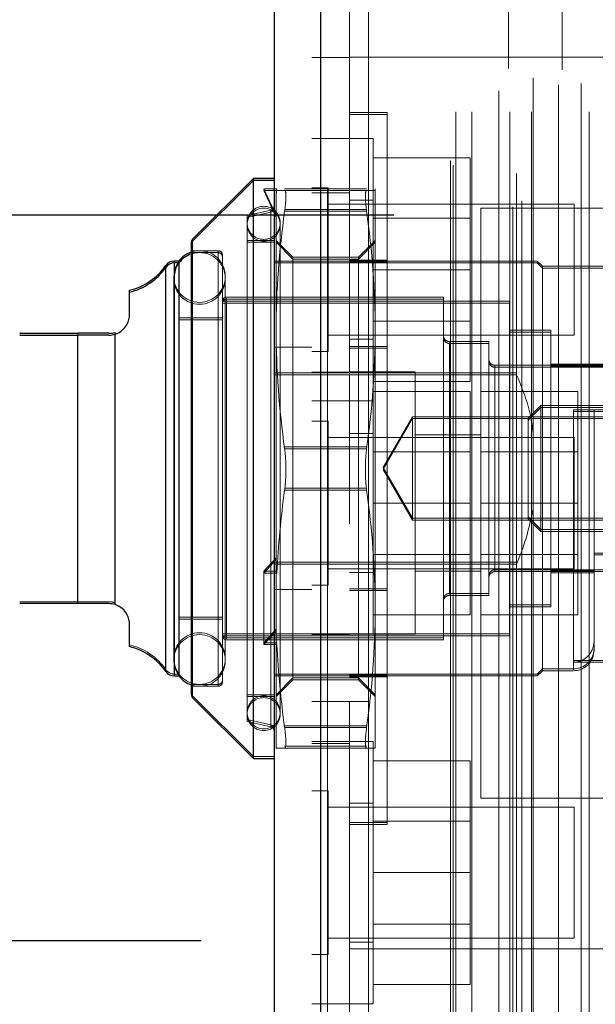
# Model space of a CAD drawing. Header units: inches. Extents: x 0.2 to 10.8, y 0.2 to 8.2.
# Tile 125 of 164: x 5.4595 to 5.5144, y 3.1287 to 3.2226. Entities that reach past the tile are written whole.
import ezdxf

# ---------------------------------------------------------------- set-up
doc = ezdxf.new("R2010")
doc.units = ezdxf.units.IN
doc.header["$MEASUREMENT"] = 0
doc.linetypes.add('HIDDEN', pattern=[0.07500000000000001, 0.05, -0.025])
doc.layers.add('DIMENSIONS', color=140, linetype='Continuous')
doc.styles.add('SLDTEXTSTYLE0', font='TXT', dxfattribs={"width": 0.7})
doc.dimstyles.new('SLDDIMSTYLE0', dxfattribs={"dimtxt": 0.0849609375, "dimasz": 0.13, "dimexe": 0, "dimexo": 0.0625, "dimgap": 0.021240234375, "dimtad": 0, "dimtih": 1, "dimtoh": 1, "dimlfac": 20, "dimrnd": 1e-09, "dimzin": 12, "dimdsep": 46, "dimtxsty": 'SLDTEXTSTYLE0', "dimsah": 1, "dimcen": 0.09, "dimadec": 0, "dimazin": 3, "dimtfac": 1, "dimtofl": 0, "dimtmove": 0, "dimatfit": 3, "dimfxl": 0, "dimfrac": 2, "dimtolj": 1, "dimtzin": 12, "dimarcsym": 0})

# ---------------------------------------------------------------- blocks, each defined once
blk = doc.blocks.new('_D_18')
at = {"layer": 'DIMENSIONS'}
for p, q in [((5.495136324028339, 5.028145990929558), (5.109062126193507, 5.02814599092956)), ((5.234062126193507, 5.02814599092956), (5.234062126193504, 4.099762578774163)), ((5.072488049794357, 3.945711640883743), (5.043957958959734, 3.945711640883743)), ((5.043957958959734, 3.945711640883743), (5.043957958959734, 3.810680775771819)), ((5.395636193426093, 3.945711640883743), (5.424166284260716, 3.945711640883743)), ((5.424166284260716, 3.945711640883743), (5.424166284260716, 3.810680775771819)), ((5.043957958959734, 3.810680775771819), (5.072488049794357, 3.810680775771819)), ((5.424166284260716, 3.810680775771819), (5.395636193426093, 3.810680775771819)), ((5.234062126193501, 3.20394599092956), (5.234062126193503, 3.791660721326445)), ((5.495136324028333, 3.203945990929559), (5.1090621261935, 3.203945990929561))]:
    blk.add_line(p, q, dxfattribs=at)
for points in [[(5.234062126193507, 5.02814599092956), (5.214062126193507, 4.89814599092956), (5.254062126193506, 4.89814599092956)], [(5.234062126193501, 3.20394599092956), (5.254062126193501, 3.33394599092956), (5.214062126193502, 3.33394599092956)]]:
    blk.add_solid(points, dxfattribs=at)
at = {"layer": 'DIMENSIONS', "char_height": 0.08333333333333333, "attachment_point": 1, "style": 'SLDTEXTSTYLE0'}
for s, insert in [('36.48', (5.072488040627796, 4.072154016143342)), ('926.7', (5.072488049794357, 3.918103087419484))]:
    blk.add_mtext(s, dxfattribs=dict(at, insert=insert))
blk = doc.blocks.new('_D_19')
at = {"layer": 'DIMENSIONS'}
for p, q in [((5.47678632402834, 5.097295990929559), (4.776774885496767, 5.097295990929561)), ((4.901774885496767, 5.097295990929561), (4.901774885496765, 4.580255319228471)), ((4.740200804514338, 4.450124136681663), (4.711670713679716, 4.450124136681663)), ((4.711670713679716, 4.450124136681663), (4.711670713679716, 4.315093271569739)), ((5.063348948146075, 4.450124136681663), (5.091879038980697, 4.450124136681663)), ((5.091879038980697, 4.450124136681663), (5.091879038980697, 4.315093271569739)), ((4.711670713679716, 4.315093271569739), (4.740200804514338, 4.315093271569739)), ((5.091879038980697, 4.315093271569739), (5.063348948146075, 4.315093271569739)), ((4.90177488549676, 3.13474599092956), (4.901774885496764, 4.161042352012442)), ((5.476786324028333, 3.134745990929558), (4.77677488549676, 3.134745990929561))]:
    blk.add_line(p, q, dxfattribs=at)
for points in [[(4.901774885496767, 5.097295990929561), (4.881774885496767, 4.967295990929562), (4.921774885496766, 4.967295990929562)], [(4.90177488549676, 3.13474599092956), (4.92177488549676, 3.26474599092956), (4.881774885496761, 3.26474599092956)]]:
    blk.add_solid(points, dxfattribs=at)
at = {"layer": 'DIMENSIONS', "char_height": 0.08333333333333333, "attachment_point": 1, "style": 'SLDTEXTSTYLE0'}
for s, insert in [('39.25', (4.740200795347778, 4.576566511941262)), ('997.0', (4.740200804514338, 4.422515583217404)), ('OPENING', (4.639737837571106, 4.268464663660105))]:
    blk.add_mtext(s, dxfattribs=dict(at, insert=insert))

msp = doc.modelspace()

# ---------------------------------------------------------------- linework, layer by layer
at = {"color": 7, "linetype": 'HIDDEN', "lineweight": 18}
for p, q in [((5.506481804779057, 3.104737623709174), (5.506481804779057, 5.127344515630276)), ((5.507340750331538, 3.1052920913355), (5.507340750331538, 5.126787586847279)), ((5.51384783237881, 5.126540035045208), (5.51384783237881, 3.105546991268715)), ((5.488191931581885, 5.125672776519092), (5.488191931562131, 3.106409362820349)), ((5.488817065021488, 3.106409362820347), (5.488817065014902, 5.12567277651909)), ((5.488817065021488, 5.125672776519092), (5.488817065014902, 3.106409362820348)), ((5.505773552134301, 5.124924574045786), (5.505773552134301, 3.107154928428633)), ((5.487329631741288, 5.123905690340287), (5.487329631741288, 3.108176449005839)), ((5.506832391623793, 3.107919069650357), (5.506832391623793, 5.124163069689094)), ((5.500562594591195, 3.109138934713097), (5.500562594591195, 5.122943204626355)), ((5.500822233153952, 3.108700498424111), (5.500822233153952, 5.12338164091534)), ((5.501062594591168, 3.113769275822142), (5.501062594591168, 5.118312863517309)), ((5.501062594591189, 3.113769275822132), (5.501062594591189, 5.118312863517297)), ((5.50258214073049, 3.113769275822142), (5.50258214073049, 5.118312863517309)), ((5.506203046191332, 3.113769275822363), (5.506203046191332, 5.118312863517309)), ((5.508270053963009, 3.113769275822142), (5.508270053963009, 5.118312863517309)), ((5.513772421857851, 3.113769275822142), (5.513772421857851, 5.118312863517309)), ((5.506075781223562, 5.117914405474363), (5.506075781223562, 3.114167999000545)), ((5.511193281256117, 5.11777123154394), (5.511193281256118, 3.114309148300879)), ((5.505167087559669, 3.115788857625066), (5.505167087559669, 5.116293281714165)), ((5.510864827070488, 3.116346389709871), (5.510864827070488, 5.115735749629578)), ((5.510864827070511, 3.11634638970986), (5.510864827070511, 5.115735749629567)), ((5.512997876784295, 3.116494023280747), (5.512997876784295, 5.1155872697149)), ((5.508431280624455, 3.117011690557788), (5.508431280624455, 5.115074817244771)), ((5.490929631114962, 5.074516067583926), (5.490929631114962, 3.157566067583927)), ((5.492729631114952, 3.157566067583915), (5.492729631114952, 5.074516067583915)), ((5.492729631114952, 3.157566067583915), (5.492729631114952, 5.074516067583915)), ((5.492729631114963, 5.074516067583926), (5.492729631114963, 3.157566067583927)), ((5.492729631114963, 5.074516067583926), (5.492729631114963, 3.157566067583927)), ((5.490929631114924, 3.218957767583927), (5.487329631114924, 3.218957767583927)), ((5.535929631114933, 3.21898276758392), (5.490929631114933, 3.21898276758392)), ((5.494529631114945, 3.213722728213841), (5.490929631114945, 3.213722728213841)), ((5.494529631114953, 3.213542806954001), (5.490929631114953, 3.213542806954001)), ((5.494529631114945, 3.213722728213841), (5.494529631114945, 3.213542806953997)), ((5.494529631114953, 3.213542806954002), (5.494529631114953, 3.145842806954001)), ((5.490929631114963, 3.211232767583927), (5.487329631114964, 3.211232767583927)), ((5.493179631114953, 3.211232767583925), (5.490929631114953, 3.211232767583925)), ((5.493179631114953, 3.186232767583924), (5.493179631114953, 3.211232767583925)), ((5.493179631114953, 3.209382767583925), (5.502429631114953, 3.209382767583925)), ((5.502429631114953, 3.198732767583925), (5.502429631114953, 3.209382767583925)), ((5.482745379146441, 3.206447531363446), (5.483926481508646, 3.203889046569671)), ((5.484004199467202, 3.206447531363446), (5.482745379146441, 3.206447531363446)), ((5.482745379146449, 3.206267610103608), (5.483926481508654, 3.203709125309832)), ((5.48400419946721, 3.206267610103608), (5.482745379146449, 3.206267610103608)), ((5.484004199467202, 3.206447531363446), (5.483926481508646, 3.206154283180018)), ((5.48400419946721, 3.206267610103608), (5.483926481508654, 3.20597436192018)), ((5.484741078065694, 3.206447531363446), (5.492560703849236, 3.206447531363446)), ((5.484741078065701, 3.206267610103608), (5.492560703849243, 3.206267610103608)), ((5.488892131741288, 3.206545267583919), (5.487329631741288, 3.206545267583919)), ((5.488892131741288, 3.190920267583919), (5.488892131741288, 3.206545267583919)), ((5.493375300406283, 3.206267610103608), (5.493375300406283, 3.206447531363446)), ((5.493375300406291, 3.192980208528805), (5.493375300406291, 3.206267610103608)), ((5.483926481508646, 3.20597436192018), (5.483926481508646, 3.206154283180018)), ((5.483926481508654, 3.192980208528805), (5.483926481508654, 3.20597436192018)), ((5.490929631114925, 3.206057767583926), (5.487329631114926, 3.206057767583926)), ((5.493179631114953, 3.205357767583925), (5.490929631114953, 3.205357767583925)), ((5.483424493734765, 3.204408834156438), (5.481170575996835, 3.203888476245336)), ((5.483424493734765, 3.204386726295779), (5.483424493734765, 3.155358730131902)), ((5.484741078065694, 3.204479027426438), (5.492560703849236, 3.204479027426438)), ((5.484741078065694, 3.204479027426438), (5.492560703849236, 3.204479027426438)), ((5.512329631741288, 3.204982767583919), (5.488892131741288, 3.204982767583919)), ((5.503429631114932, 3.204607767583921), (5.503429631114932, 3.148357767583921)), ((5.553429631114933, 3.204607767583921), (5.503429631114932, 3.204607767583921)), ((5.512329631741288, 3.192482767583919), (5.512329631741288, 3.204982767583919)), ((5.483424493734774, 3.2042289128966), (5.481170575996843, 3.203708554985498)), ((5.481170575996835, 3.203708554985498), (5.481170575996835, 3.203888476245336)), ((5.481170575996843, 3.155677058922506), (5.481170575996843, 3.203708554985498)), ((5.483424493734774, 3.204206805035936), (5.483424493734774, 3.155178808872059)), ((5.483424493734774, 3.20420680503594), (5.483424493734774, 3.155178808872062)), ((5.484741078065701, 3.204299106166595), (5.492560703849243, 3.204299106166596)), ((5.484741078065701, 3.204299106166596), (5.492560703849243, 3.204299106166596)), ((5.484741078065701, 3.2042991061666), (5.492560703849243, 3.2042991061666)), ((5.484741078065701, 3.2042991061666), (5.492560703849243, 3.2042991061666)), ((5.502429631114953, 3.203630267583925), (5.493179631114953, 3.203630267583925)), ((5.484320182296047, 3.203019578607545), (5.484320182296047, 3.203199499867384)), ((5.484320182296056, 3.156366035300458), (5.484320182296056, 3.203019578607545)), ((5.475970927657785, 3.201641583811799), (5.475970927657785, 3.17987272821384)), ((5.475970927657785, 3.201461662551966), (5.475970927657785, 3.15812579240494)), ((5.475970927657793, 3.20146166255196), (5.475970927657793, 3.179692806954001)), ((5.475970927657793, 3.201439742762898), (5.475970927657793, 3.157945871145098)), ((5.483729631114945, 3.201526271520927), (5.481170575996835, 3.201526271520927)), ((5.483729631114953, 3.201346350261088), (5.481170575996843, 3.201346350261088)), ((5.485524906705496, 3.199927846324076), (5.483926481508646, 3.201526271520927)), ((5.485524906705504, 3.199747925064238), (5.483926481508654, 3.201346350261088)), ((5.493375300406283, 3.201526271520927), (5.491776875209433, 3.199927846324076)), ((5.493375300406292, 3.201346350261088), (5.491776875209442, 3.199747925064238)), ((5.478414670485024, 3.200542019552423), (5.475855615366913, 3.200542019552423)), ((5.478414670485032, 3.200362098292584), (5.475855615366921, 3.200362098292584)), ((5.478414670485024, 3.200453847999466), (5.478414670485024, 3.159291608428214)), ((5.478414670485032, 3.200273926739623), (5.478414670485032, 3.159111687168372)), ((5.478414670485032, 3.200273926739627), (5.478414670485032, 3.159111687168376)), ((5.478808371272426, 3.199968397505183), (5.478808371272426, 3.200148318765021)), ((5.478808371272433, 3.159417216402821), (5.478808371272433, 3.199968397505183)), ((5.485524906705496, 3.199747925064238), (5.485524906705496, 3.199927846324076)), ((5.491776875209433, 3.199927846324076), (5.485524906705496, 3.199927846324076)), ((5.485524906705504, 3.169665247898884), (5.485524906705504, 3.199747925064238)), ((5.491776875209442, 3.199747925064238), (5.485524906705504, 3.199747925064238)), ((5.491776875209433, 3.199747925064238), (5.491776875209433, 3.199927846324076)), ((5.491776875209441, 3.169665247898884), (5.491776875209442, 3.199747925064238)), ((5.473422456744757, 3.199135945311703), (5.473422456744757, 3.17987272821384)), ((5.473422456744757, 3.198956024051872), (5.473422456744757, 3.160631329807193)), ((5.473422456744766, 3.198956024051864), (5.473422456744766, 3.179692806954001)), ((5.473422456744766, 3.198934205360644), (5.473422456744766, 3.160451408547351)), ((5.474230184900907, 3.199557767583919), (5.474230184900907, 3.17987272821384)), ((5.474230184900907, 3.199377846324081), (5.474230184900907, 3.160209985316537)), ((5.474230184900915, 3.199377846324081), (5.474230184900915, 3.179692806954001)), ((5.474230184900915, 3.199355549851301), (5.474230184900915, 3.160030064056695)), ((5.474674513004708, 3.199557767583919), (5.474656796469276, 3.199557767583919)), ((5.474674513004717, 3.199377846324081), (5.474656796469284, 3.199377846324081)), ((5.506859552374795, 3.199377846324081), (5.483729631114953, 3.199377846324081)), ((5.487329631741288, 3.199557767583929), (5.483729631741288, 3.199557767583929)), ((5.506859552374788, 3.199557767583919), (5.487329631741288, 3.199557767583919)), ((5.494529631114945, 3.199647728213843), (5.490929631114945, 3.199647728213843)), ((5.494529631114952, 3.199467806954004), (5.490929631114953, 3.199467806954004)), ((5.506859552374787, 3.19937784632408), (5.506859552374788, 3.199557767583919)), ((5.506859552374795, 3.188713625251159), (5.506859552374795, 3.199377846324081)), ((5.509320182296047, 3.199065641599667), (5.508828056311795, 3.199557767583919)), ((5.509320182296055, 3.198885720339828), (5.508828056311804, 3.199377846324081)), ((5.509320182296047, 3.198885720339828), (5.509320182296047, 3.199065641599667)), ((5.517194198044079, 3.199065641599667), (5.509320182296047, 3.199065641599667)), ((5.509320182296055, 3.160499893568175), (5.509320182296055, 3.198885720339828)), ((5.517194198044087, 3.198885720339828), (5.509320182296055, 3.198885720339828)), ((5.474164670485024, 3.198081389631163), (5.474164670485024, 3.197901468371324)), ((5.474164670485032, 3.197901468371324), (5.474164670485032, 3.161484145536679)), ((5.479085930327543, 3.197901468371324), (5.479085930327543, 3.198081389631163)), ((5.479085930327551, 3.161484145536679), (5.479085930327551, 3.197901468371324)), ((5.493179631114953, 3.198732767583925), (5.502429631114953, 3.198732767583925)), ((5.502429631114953, 3.188082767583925), (5.502429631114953, 3.198732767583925)), ((5.499871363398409, 3.196112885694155), (5.479202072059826, 3.196112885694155)), ((5.479202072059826, 3.196023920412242), (5.479202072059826, 3.163721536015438)), ((5.499871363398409, 3.195932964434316), (5.499871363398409, 3.196112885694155)), ((5.506170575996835, 3.195719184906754), (5.478808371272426, 3.195719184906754)), ((5.506170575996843, 3.195539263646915), (5.478808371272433, 3.195539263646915)), ((5.499871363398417, 3.195932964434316), (5.479202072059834, 3.195932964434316)), ((5.479202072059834, 3.1958439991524), (5.479202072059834, 3.163541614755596)), ((5.479202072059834, 3.195843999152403), (5.479202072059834, 3.1635416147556)), ((5.499871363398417, 3.163452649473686), (5.499871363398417, 3.195932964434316)), ((5.506170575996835, 3.195539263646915), (5.506170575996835, 3.195719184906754)), ((5.506170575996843, 3.163846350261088), (5.506170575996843, 3.195539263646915)), ((5.478808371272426, 3.194144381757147), (5.474674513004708, 3.194144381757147)), ((5.478808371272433, 3.193964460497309), (5.474674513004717, 3.193964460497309)), ((5.493179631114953, 3.193835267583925), (5.502429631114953, 3.193835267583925)), ((5.46502884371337, 3.167077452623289), (5.46502884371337, 3.192668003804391)), ((5.46502884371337, 3.192668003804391), (5.46502884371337, 3.167077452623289)), ((5.465028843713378, 3.166897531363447), (5.465028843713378, 3.192488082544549)), ((5.465028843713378, 3.192488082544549), (5.465028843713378, 3.166897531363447)), ((5.465028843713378, 3.192488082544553), (5.465028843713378, 3.166897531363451)), ((5.468576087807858, 3.192759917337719), (5.468576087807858, 3.166985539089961)), ((5.468576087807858, 3.166985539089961), (5.468576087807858, 3.192759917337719)), ((5.468576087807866, 3.192579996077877), (5.468576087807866, 3.166805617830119)), ((5.468576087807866, 3.166805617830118), (5.468576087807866, 3.192579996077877)), ((5.468576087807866, 3.192579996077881), (5.468576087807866, 3.166805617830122)), ((5.483926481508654, 3.16996157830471), (5.483926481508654, 3.192980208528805)), ((5.488892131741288, 3.192482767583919), (5.512329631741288, 3.192482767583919)), ((5.493375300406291, 3.166405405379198), (5.493375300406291, 3.192980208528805)), ((5.510107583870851, 3.192963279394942), (5.506170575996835, 3.192963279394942)), ((5.510107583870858, 3.192783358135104), (5.506170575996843, 3.192783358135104)), ((5.510107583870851, 3.192783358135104), (5.510107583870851, 3.192963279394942)), ((5.510107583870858, 3.166602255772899), (5.510107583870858, 3.192783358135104)), ((5.487329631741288, 3.19133259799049), (5.483729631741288, 3.19133259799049)), ((5.490929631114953, 3.192107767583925), (5.493179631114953, 3.192107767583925)), ((5.494529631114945, 3.191422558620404), (5.490929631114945, 3.191422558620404)), ((5.504202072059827, 3.191880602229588), (5.500461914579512, 3.191880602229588)), ((5.500461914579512, 3.191793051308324), (5.500461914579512, 3.167952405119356)), ((5.504202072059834, 3.19170068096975), (5.50046191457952, 3.19170068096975)), ((5.50046191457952, 3.191613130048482), (5.50046191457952, 3.167772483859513)), ((5.50046191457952, 3.191613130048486), (5.50046191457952, 3.167772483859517)), ((5.504202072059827, 3.19170068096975), (5.504202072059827, 3.191880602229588)), ((5.504202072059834, 3.167684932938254), (5.504202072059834, 3.19170068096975)), ((5.487329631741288, 3.190920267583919), (5.488892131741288, 3.190920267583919)), ((5.494529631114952, 3.191242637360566), (5.490929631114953, 3.191242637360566)), ((5.519162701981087, 3.189616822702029), (5.504792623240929, 3.189616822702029)), ((5.504792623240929, 3.189594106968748), (5.504792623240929, 3.170151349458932)), ((5.519162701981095, 3.189436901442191), (5.504792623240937, 3.189436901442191)), ((5.504792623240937, 3.189414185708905), (5.504792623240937, 3.16997142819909)), ((5.504792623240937, 3.18941418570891), (5.504792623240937, 3.169971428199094)), ((5.519162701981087, 3.18971524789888), (5.510107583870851, 3.18971524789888)), ((5.519162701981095, 3.189535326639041), (5.510107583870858, 3.189535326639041)), ((5.506859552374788, 3.188893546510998), (5.483729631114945, 3.188893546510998)), ((5.506859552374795, 3.188713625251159), (5.483729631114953, 3.188713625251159)), ((5.490929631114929, 3.188957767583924), (5.487329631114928, 3.188957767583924)), ((5.493179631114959, 3.188982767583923), (5.490929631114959, 3.188982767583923)), ((5.497179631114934, 3.188982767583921), (5.493179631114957, 3.188982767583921)), ((5.497179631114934, 3.163982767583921), (5.497179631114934, 3.188982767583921)), ((5.493179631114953, 3.188082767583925), (5.502429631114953, 3.188082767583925)), ((5.493179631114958, 3.187132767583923), (5.502429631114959, 3.187132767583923)), ((5.502429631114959, 3.176482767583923), (5.502429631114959, 3.187132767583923)), ((5.503429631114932, 3.187132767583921), (5.512679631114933, 3.187132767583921)), ((5.512679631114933, 3.17648276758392), (5.512679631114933, 3.187132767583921)), ((5.487329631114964, 3.186232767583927), (5.490929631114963, 3.186232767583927)), ((5.490929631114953, 3.186232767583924), (5.493179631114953, 3.186232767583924)), ((5.493179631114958, 3.176482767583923), (5.493179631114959, 3.186232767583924)), ((5.509149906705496, 3.185778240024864), (5.507942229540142, 3.184570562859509)), ((5.509149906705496, 3.185598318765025), (5.509149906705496, 3.185778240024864)), ((5.528611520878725, 3.185778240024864), (5.509149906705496, 3.185778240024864)), ((5.496920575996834, 3.184712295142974), (5.494126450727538, 3.17987272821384)), ((5.496920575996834, 3.184532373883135), (5.496920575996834, 3.184712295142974)), ((5.525380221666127, 3.184712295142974), (5.496920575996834, 3.184712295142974)), ((5.509149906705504, 3.185598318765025), (5.507942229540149, 3.184390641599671)), ((5.509149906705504, 3.173787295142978), (5.509149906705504, 3.185598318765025)), ((5.528611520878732, 3.185598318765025), (5.509149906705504, 3.185598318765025)), ((5.512272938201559, 3.185384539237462), (5.512272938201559, 3.160767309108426)), ((5.512272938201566, 3.185204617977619), (5.512272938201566, 3.160587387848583)), ((5.512272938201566, 3.185204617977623), (5.512272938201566, 3.160587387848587)), ((5.519162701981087, 3.185384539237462), (5.514241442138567, 3.185384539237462)), ((5.514241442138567, 3.185384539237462), (5.514241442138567, 3.185204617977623)), ((5.519162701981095, 3.185204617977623), (5.514241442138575, 3.185204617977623)), ((5.514241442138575, 3.185204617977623), (5.514241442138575, 3.171538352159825)), ((5.488892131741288, 3.184295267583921), (5.487329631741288, 3.184295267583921)), ((5.488892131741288, 3.17648276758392), (5.488892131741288, 3.184295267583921)), ((5.496920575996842, 3.184532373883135), (5.494126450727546, 3.179692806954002)), ((5.496920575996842, 3.174853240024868), (5.496920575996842, 3.184532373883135)), ((5.525380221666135, 3.184532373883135), (5.496920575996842, 3.184532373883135)), ((5.507942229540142, 3.184390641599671), (5.507942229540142, 3.184570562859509)), ((5.507942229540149, 3.174994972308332), (5.507942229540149, 3.184390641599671)), ((5.493179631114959, 3.183107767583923), (5.490929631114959, 3.183107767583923)), ((5.503429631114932, 3.182982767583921), (5.497179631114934, 3.182982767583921)), ((5.512329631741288, 3.182732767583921), (5.488892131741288, 3.182732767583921)), ((5.512329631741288, 3.17648276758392), (5.512329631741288, 3.182732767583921)), ((5.484741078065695, 3.181841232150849), (5.492560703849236, 3.181841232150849)), ((5.484741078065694, 3.181841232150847), (5.492560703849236, 3.181841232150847)), ((5.484741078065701, 3.181661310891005), (5.492560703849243, 3.181661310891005)), ((5.484741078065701, 3.181661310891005), (5.492560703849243, 3.181661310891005)), ((5.484741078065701, 3.181661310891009), (5.492560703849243, 3.181661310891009)), ((5.484741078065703, 3.181661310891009), (5.492560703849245, 3.181661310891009)), ((5.502429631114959, 3.181380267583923), (5.493179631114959, 3.181380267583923)), ((5.512679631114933, 3.181380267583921), (5.503429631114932, 3.181380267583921)), ((5.473422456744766, 3.179692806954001), (5.473422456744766, 3.160429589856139)), ((5.474230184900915, 3.179692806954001), (5.474230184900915, 3.160007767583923)), ((5.475970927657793, 3.179692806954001), (5.475970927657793, 3.157923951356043)), ((5.494126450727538, 3.17987272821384), (5.496920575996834, 3.175033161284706)), ((5.494126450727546, 3.179692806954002), (5.496920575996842, 3.174853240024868)), ((5.484741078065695, 3.177904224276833), (5.492560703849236, 3.177904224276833)), ((5.484741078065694, 3.177904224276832), (5.492560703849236, 3.177904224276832)), ((5.484741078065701, 3.17772430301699), (5.492560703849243, 3.17772430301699)), ((5.484741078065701, 3.17772430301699), (5.492560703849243, 3.17772430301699)), ((5.484741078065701, 3.177724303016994), (5.492560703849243, 3.177724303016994)), ((5.484741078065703, 3.177724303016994), (5.492560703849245, 3.177724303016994)), ((5.488892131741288, 3.168670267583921), (5.488892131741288, 3.17648276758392)), ((5.493179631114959, 3.163982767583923), (5.493179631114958, 3.176482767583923)), ((5.493179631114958, 3.176482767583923), (5.502429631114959, 3.176482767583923)), ((5.502429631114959, 3.165832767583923), (5.502429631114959, 3.176482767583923)), ((5.503429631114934, 3.17648276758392), (5.512679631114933, 3.17648276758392)), ((5.512329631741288, 3.170232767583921), (5.512329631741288, 3.17648276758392)), ((5.512679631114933, 3.16583276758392), (5.512679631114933, 3.17648276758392)), ((5.496920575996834, 3.175033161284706), (5.525380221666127, 3.175033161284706)), ((5.496920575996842, 3.174853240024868), (5.525380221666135, 3.174853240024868)), ((5.507942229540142, 3.175174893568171), (5.509149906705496, 3.173967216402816)), ((5.507942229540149, 3.174994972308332), (5.509149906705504, 3.173787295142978)), ((5.509149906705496, 3.173967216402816), (5.528611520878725, 3.173967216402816)), ((5.509149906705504, 3.173787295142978), (5.528611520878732, 3.173787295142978)), ((5.493179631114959, 3.171585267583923), (5.502429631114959, 3.171585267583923)), ((5.503429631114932, 3.171585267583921), (5.512679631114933, 3.171585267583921)), ((5.519162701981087, 3.171718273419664), (5.514241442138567, 3.171718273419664)), ((5.519162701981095, 3.171538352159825), (5.514241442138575, 3.171538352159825)), ((5.514241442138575, 3.163374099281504), (5.514241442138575, 3.171538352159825)), ((5.483926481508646, 3.171274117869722), (5.482745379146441, 3.169994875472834)), ((5.483926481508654, 3.171094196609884), (5.482745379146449, 3.169814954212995)), ((5.506859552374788, 3.170851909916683), (5.483729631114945, 3.170851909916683)), ((5.506859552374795, 3.170671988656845), (5.483729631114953, 3.170671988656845)), ((5.506859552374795, 3.160007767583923), (5.506859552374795, 3.170671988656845)), ((5.482745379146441, 3.169814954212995), (5.482745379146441, 3.169994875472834)), ((5.482745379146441, 3.169994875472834), (5.484004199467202, 3.169994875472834)), ((5.482745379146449, 3.162995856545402), (5.482745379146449, 3.169814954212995)), ((5.482745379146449, 3.169814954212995), (5.48400419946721, 3.169814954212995)), ((5.484004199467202, 3.169994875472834), (5.483926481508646, 3.170141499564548)), ((5.48400419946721, 3.169814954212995), (5.483926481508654, 3.16996157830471)), ((5.483926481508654, 3.16996157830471), (5.483926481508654, 3.164275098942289)), ((5.485524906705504, 3.159637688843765), (5.485524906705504, 3.169665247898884)), ((5.488892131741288, 3.170232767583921), (5.512329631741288, 3.170232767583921)), ((5.490929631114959, 3.169857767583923), (5.493179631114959, 3.169857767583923)), ((5.491776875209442, 3.159637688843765), (5.491776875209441, 3.169665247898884)), ((5.497179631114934, 3.169982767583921), (5.503429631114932, 3.169982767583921)), ((5.504792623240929, 3.170128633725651), (5.519162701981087, 3.170128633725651)), ((5.504792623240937, 3.169948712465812), (5.519162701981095, 3.169948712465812)), ((5.510107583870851, 3.170030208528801), (5.514241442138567, 3.170030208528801)), ((5.510107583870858, 3.169850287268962), (5.514241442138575, 3.169850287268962)), ((5.487329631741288, 3.168232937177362), (5.483729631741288, 3.168232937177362)), ((5.487329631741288, 3.168670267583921), (5.488892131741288, 3.168670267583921)), ((5.494529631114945, 3.168322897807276), (5.490929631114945, 3.168322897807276)), ((5.494529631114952, 3.168142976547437), (5.490929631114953, 3.168142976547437)), ((5.500461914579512, 3.167864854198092), (5.504202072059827, 3.167864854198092)), ((5.467981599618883, 3.167077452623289), (5.46502884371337, 3.167077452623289)), ((5.50046191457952, 3.167684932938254), (5.504202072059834, 3.167684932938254)), ((5.493375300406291, 3.153118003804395), (5.493375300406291, 3.166405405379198)), ((5.506170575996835, 3.166782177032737), (5.510107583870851, 3.166782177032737)), ((5.506170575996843, 3.166602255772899), (5.510107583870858, 3.166602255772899)), ((5.46995010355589, 3.164929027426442), (5.46995010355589, 3.165108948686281)), ((5.474674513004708, 3.165601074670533), (5.478808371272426, 3.165601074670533)), ((5.474674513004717, 3.165421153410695), (5.478808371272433, 3.165421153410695)), ((5.493179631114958, 3.165832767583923), (5.502429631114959, 3.165832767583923)), ((5.503429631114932, 3.16583276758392), (5.512679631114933, 3.16583276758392)), ((5.478808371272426, 3.164026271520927), (5.506170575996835, 3.164026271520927)), ((5.483926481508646, 3.164455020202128), (5.482745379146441, 3.16317577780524)), ((5.483926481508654, 3.164275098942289), (5.482745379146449, 3.162995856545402)), ((5.483926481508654, 3.163142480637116), (5.483926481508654, 3.164275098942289)), ((5.478808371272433, 3.163846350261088), (5.506170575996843, 3.163846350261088)), ((5.479202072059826, 3.163632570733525), (5.499871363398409, 3.163632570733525)), ((5.479202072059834, 3.163452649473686), (5.499871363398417, 3.163452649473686)), ((5.482745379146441, 3.16317577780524), (5.484004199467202, 3.16317577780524)), ((5.484004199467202, 3.16317577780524), (5.483926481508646, 3.163322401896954)), ((5.48400419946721, 3.162995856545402), (5.483926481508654, 3.163142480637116)), ((5.483926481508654, 3.153118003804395), (5.483926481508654, 3.163142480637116)), ((5.487329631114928, 3.163957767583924), (5.490929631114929, 3.163957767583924)), ((5.490929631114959, 3.163982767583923), (5.493179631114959, 3.163982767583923)), ((5.493179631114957, 3.163982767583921), (5.497179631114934, 3.163982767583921)), ((5.514241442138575, 3.162468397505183), (5.514241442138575, 3.163374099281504)), ((5.482745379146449, 3.162995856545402), (5.48400419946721, 3.162995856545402)), ((5.51719419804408, 3.161488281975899), (5.512272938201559, 3.161488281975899)), ((5.517194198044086, 3.161308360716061), (5.512272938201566, 3.161308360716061)), ((5.508828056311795, 3.160187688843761), (5.509320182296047, 3.160679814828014)), ((5.508828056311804, 3.160007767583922), (5.509320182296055, 3.160499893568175)), ((5.509320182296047, 3.160679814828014), (5.512272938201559, 3.160679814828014)), ((5.509320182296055, 3.160499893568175), (5.512272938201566, 3.160499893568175)), ((5.474230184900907, 3.160187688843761), (5.474674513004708, 3.160187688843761)), ((5.474656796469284, 3.160007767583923), (5.474674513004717, 3.160007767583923)), ((5.506859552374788, 3.160187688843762), (5.483729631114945, 3.160187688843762)), ((5.487329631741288, 3.160007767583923), (5.483729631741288, 3.160007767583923)), ((5.483926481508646, 3.158219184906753), (5.485524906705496, 3.159817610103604)), ((5.483926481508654, 3.158039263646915), (5.485524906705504, 3.159637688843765)), ((5.485524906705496, 3.159817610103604), (5.491776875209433, 3.159817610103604)), ((5.485524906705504, 3.159637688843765), (5.491776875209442, 3.159637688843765)), ((5.506859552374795, 3.160007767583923), (5.487329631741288, 3.160007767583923)), ((5.494529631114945, 3.160097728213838), (5.490929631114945, 3.160097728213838)), ((5.494529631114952, 3.159917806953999), (5.490929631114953, 3.159917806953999)), ((5.491776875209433, 3.159817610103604), (5.493375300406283, 3.158219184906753)), ((5.491776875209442, 3.159637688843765), (5.493375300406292, 3.158039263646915)), ((5.475855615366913, 3.159203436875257), (5.478414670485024, 3.159203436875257)), ((5.475855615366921, 3.159023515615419), (5.478414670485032, 3.159023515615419)), ((5.475970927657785, 3.158103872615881), (5.481761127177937, 3.15231367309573)), ((5.481170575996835, 3.158219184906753), (5.483729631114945, 3.158219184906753)), ((5.481170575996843, 3.158039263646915), (5.483729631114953, 3.158039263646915)), ((5.492729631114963, 3.157566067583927), (5.487329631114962, 3.157566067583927)), ((5.490929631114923, 3.125207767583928), (5.490929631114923, 3.157566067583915)), ((5.492729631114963, 3.157566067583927), (5.492729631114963, 3.115566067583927)), ((5.481170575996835, 3.155856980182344), (5.483424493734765, 3.155336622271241)), ((5.481170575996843, 3.155677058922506), (5.483424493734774, 3.155156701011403)), ((5.484741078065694, 3.155266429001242), (5.492560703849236, 3.155266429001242)), ((5.484741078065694, 3.155266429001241), (5.492560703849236, 3.155266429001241)), ((5.484741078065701, 3.155086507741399), (5.492560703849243, 3.155086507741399)), ((5.484741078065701, 3.155086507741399), (5.492560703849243, 3.155086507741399)), ((5.484741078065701, 3.155086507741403), (5.492560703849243, 3.155086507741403)), ((5.484741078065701, 3.155086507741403), (5.492560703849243, 3.155086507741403)), ((5.490929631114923, 3.153757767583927), (5.487329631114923, 3.153757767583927)), ((5.493179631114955, 3.153757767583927), (5.490929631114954, 3.153757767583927)), ((5.493179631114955, 3.128757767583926), (5.493179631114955, 3.153757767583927)), ((5.484741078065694, 3.153297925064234), (5.492560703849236, 3.153297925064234)), ((5.484741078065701, 3.153118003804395), (5.492560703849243, 3.153118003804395)), ((5.487329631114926, 3.153557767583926), (5.490929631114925, 3.153557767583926)), ((5.481761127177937, 3.15231367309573), (5.483729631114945, 3.15231367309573)), ((5.493179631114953, 3.151907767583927), (5.502429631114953, 3.151907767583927)), ((5.502429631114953, 3.141257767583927), (5.502429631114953, 3.151907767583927)), ((5.488892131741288, 3.149070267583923), (5.487329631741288, 3.149070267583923)), ((5.488892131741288, 3.133445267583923), (5.488892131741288, 3.149070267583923)), ((5.503429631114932, 3.148357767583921), (5.553429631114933, 3.148357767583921)), ((5.512329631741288, 3.147507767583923), (5.488892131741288, 3.147507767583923)), ((5.493179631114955, 3.147882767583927), (5.490929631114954, 3.147882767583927)), ((5.512329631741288, 3.135007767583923), (5.512329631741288, 3.147507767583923)), ((5.490929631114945, 3.146022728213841), (5.494529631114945, 3.146022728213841)), ((5.490929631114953, 3.145842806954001), (5.494529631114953, 3.145842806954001)), ((5.502429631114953, 3.146155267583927), (5.493179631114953, 3.146155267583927)), ((5.493179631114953, 3.141257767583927), (5.502429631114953, 3.141257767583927)), ((5.502429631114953, 3.130607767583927), (5.502429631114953, 3.141257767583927)), ((5.493179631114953, 3.136360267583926), (5.502429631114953, 3.136360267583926)), ((5.488892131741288, 3.135007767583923), (5.512329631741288, 3.135007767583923)), ((5.490929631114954, 3.134632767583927), (5.493179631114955, 3.134632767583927)), ((5.487329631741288, 3.133445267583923), (5.488892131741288, 3.133445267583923)), ((5.490929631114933, 3.133982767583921), (5.535929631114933, 3.133982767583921)), ((5.493179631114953, 3.130607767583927), (5.502429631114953, 3.130607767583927)), ((5.487329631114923, 3.128757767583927), (5.490929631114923, 3.128757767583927)), ((5.490929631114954, 3.128757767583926), (5.493179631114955, 3.128757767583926))]:
    msp.add_line(p, q, dxfattribs=at)
at = {"color": 7, "linetype": 'Continuous', "lineweight": 25}
for p, q in [((5.488191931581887, 3.106409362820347), (5.488191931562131, 5.12567277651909)), ((5.483729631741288, 5.12390569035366), (5.483729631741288, 3.108176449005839)), ((5.481761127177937, 3.207431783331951), (5.475970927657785, 3.201641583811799)), ((5.481761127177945, 3.207251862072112), (5.475970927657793, 3.20146166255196)), ((5.483729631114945, 3.207431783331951), (5.481761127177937, 3.207431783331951)), ((5.481761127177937, 3.207251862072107), (5.481761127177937, 3.207431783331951)), ((5.483729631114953, 3.207251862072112), (5.481761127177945, 3.207251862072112)), ((5.481761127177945, 3.152133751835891), (5.481761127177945, 3.207251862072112)), ((5.475970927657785, 3.201461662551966), (5.475970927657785, 3.201641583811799)), ((5.475855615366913, 3.201183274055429), (5.475855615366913, 3.201363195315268)), ((5.475855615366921, 3.158202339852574), (5.475855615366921, 3.201183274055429)), ((5.475970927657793, 3.157923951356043), (5.475970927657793, 3.20146166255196)), ((5.473422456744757, 3.198956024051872), (5.473422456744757, 3.199135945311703)), ((5.473422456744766, 3.160429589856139), (5.473422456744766, 3.198956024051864)), ((5.474656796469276, 3.199557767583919), (5.474230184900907, 3.199557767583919)), ((5.474230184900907, 3.199377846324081), (5.474230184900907, 3.199557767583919)), ((5.474656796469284, 3.199377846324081), (5.474230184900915, 3.199377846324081)), ((5.474230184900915, 3.160007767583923), (5.474230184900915, 3.199377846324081)), ((5.474674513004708, 3.199401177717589), (5.474674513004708, 3.199557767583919)), ((5.474674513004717, 3.160007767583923), (5.474674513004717, 3.199377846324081)), ((5.46995010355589, 3.196587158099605), (5.46995010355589, 3.196767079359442)), ((5.469950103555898, 3.194456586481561), (5.469950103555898, 3.196587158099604)), ((5.467981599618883, 3.192668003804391), (5.46502884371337, 3.192668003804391)), ((5.465028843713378, 3.166897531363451), (5.465028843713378, 3.192488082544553)), ((5.467981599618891, 3.192488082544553), (5.465028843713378, 3.192488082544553)), ((5.468576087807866, 3.166805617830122), (5.468576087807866, 3.192579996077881)), ((5.467981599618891, 3.166897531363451), (5.465028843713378, 3.166897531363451)), ((5.469950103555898, 3.162798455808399), (5.469950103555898, 3.164929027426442)), ((5.474230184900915, 3.160007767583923), (5.474656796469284, 3.160007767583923)), ((5.475970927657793, 3.157923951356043), (5.481761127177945, 3.152133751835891)), ((5.481761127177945, 3.152133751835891), (5.483729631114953, 3.152133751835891))]:
    msp.add_line(p, q, dxfattribs=at)
at = {"color": 7, "linetype": 'HIDDEN', "lineweight": 18, "flags": 128}
for points in [[(5.474656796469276, 3.199557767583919), (5.474351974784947, 3.199023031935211), (5.474164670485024, 3.198081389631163)], [(5.474656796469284, 3.199377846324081), (5.474351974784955, 3.198843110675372), (5.474164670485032, 3.197901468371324)], [(5.474164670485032, 3.161484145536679), (5.474351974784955, 3.160542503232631), (5.474656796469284, 3.160007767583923)]]:
    msp.add_lwpolyline(points, dxfattribs=at)
at = {"color": 7, "linetype": 'HIDDEN', "lineweight": 18}
for centre, radius, start, end in [((5.482745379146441, 3.203199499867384), 0.001574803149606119, 0, 180), ((5.482745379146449, 3.203019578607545), 0.001574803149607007, 0, 180), ((5.483335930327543, 3.204792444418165), 0.0003937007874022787, 282.9999999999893, 359.9999999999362), ((5.48333593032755, 3.204612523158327), 0.0003937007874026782, 283.0000000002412, 359.9999999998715), ((5.482745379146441, 3.203199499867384), 0.001574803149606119, 180, 0), ((5.482745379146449, 3.203019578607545), 0.001574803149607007, 180, 0), ((5.476625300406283, 3.198081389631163), 0.002460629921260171, 0, 108.2280527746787), ((5.476625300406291, 3.197901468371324), 0.002460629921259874, 0, 108.2280527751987), ((5.478414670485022, 3.200148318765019), 0.0003937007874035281, 3.231443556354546e-10, 89.99999999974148), ((5.478414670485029, 3.19996839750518), 0.0003937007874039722, 3.231443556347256e-10, 89.99999999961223), ((5.476625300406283, 3.198081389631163), 0.002460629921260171, 180, 0), ((5.476625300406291, 3.197901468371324), 0.002460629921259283, 180, 0), ((5.479202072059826, 3.195719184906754), 0.0003937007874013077, 90, 180), ((5.479202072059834, 3.195539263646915), 0.0003937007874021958, 90, 180), ((5.500461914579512, 3.19247115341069), 0.0005905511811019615, 180, 270.0000000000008), ((5.50046191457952, 3.192291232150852), 0.0005905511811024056, 180, 270.0000000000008), ((5.504792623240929, 3.190207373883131), 0.0005905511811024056, 180, 270.0000000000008), ((5.504792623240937, 3.190027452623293), 0.0005905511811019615, 179.9999999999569, 270.0000000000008), ((5.504792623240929, 3.169538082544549), 0.0005905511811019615, 90, 180.0000000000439), ((5.504792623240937, 3.169358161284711), 0.0005905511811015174, 90, 180), ((5.500461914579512, 3.16727430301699), 0.0005905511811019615, 90, 180.0000000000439), ((5.50046191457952, 3.167094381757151), 0.0005905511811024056, 90, 180), ((5.476625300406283, 3.161664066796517), 0.002460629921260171, 0, 180), ((5.479202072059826, 3.164026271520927), 0.0003937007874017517, 180, 270.0000000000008), ((5.476625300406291, 3.161484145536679), 0.002460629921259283, 0, 180), ((5.479202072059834, 3.163846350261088), 0.0003937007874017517, 180, 270.0000000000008), ((5.468576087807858, 3.15723493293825), 0.005905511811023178, 34.84990457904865, 76.5458794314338), ((5.512272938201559, 3.162648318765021), 0.001968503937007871, 270.0000000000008, 0), ((5.512272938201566, 3.162468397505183), 0.001968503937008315, 270.0000000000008, 0), ((5.476625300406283, 3.161664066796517), 0.002460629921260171, 180, 0), ((5.476625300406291, 3.161484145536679), 0.002460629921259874, 251.7719472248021, 0), ((5.474230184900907, 3.161171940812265), 0.0009842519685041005, 214.8499045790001, 270.0000000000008), ((5.478414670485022, 3.159597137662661), 0.0003937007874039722, 270.0000000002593, 359.9999999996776), ((5.478414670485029, 3.159417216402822), 0.0003937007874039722, 270.0000000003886, 359.9999999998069), ((5.476249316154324, 3.158382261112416), 0.0003937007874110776, 180.0000000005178, 224.9999999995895), ((5.482745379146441, 3.156545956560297), 0.001574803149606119, 0, 180), ((5.482745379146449, 3.156366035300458), 0.001574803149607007, 0, 180), ((5.482745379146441, 3.156545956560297), 0.001574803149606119, 180, 0), ((5.482745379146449, 3.156366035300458), 0.001574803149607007, 180, 0), ((5.483335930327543, 3.154953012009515), 0.0003937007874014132, 0, 76.99999999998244), ((5.48333593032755, 3.154773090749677), 0.0003937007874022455, 0, 76.9999999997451)]:
    msp.add_arc(centre, radius, start, end, dxfattribs=at)
at = {"color": 7, "linetype": 'Continuous', "lineweight": 25}
for centre, radius, start, end in [((5.476249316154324, 3.201363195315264), 0.0003937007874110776, 135.0000000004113, 179.999999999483), ((5.476249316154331, 3.201183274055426), 0.0003937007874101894, 135.0000000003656, 179.9999999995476), ((5.476625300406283, 3.198081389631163), 0.002460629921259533, 108.2280527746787, 143.130102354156), ((5.476625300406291, 3.197901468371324), 0.002460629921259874, 108.2280527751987, 143.1301023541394), ((5.468576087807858, 3.20251052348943), 0.005905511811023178, 283.454120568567, 325.1500954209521), ((5.468576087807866, 3.202330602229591), 0.005905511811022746, 283.454120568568, 325.1500954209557), ((5.474230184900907, 3.198573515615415), 0.0009842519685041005, 90, 145.1500954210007), ((5.474230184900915, 3.198393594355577), 0.0009842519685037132, 90, 145.1500954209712), ((5.468576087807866, 3.157055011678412), 0.005905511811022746, 34.84990457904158, 76.54587943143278), ((5.474230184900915, 3.160992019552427), 0.0009842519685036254, 214.8499045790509, 270.0000000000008), ((5.476625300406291, 3.161484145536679), 0.002460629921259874, 216.8698976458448, 251.7719472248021), ((5.476249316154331, 3.158202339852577), 0.0003937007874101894, 180.0000000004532, 224.9999999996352)]:
    msp.add_arc(centre, radius, start, end, dxfattribs=at)
at = {"color": 7, "linetype": 'HIDDEN', "lineweight": 18}
for points in [[(5.48400419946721, 3.206267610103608), (5.484124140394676, 3.206267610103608), (5.48438215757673, 3.206267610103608), (5.484741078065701, 3.206267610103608)], [(5.492560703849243, 3.206267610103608), (5.493074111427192, 3.206267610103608), (5.493375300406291, 3.206267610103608), (5.493375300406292, 3.206267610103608)], [(5.484741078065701, 3.204299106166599), (5.484227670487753, 3.200539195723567), (5.483926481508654, 3.196767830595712), (5.483926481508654, 3.192980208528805)], [(5.493375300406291, 3.192980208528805), (5.493375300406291, 3.196767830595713), (5.493074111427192, 3.200539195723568), (5.492560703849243, 3.2042991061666)], [(5.483926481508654, 3.192980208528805), (5.483926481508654, 3.189192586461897), (5.484227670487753, 3.185421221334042), (5.484741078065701, 3.181661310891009)], [(5.492560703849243, 3.181661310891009), (5.493074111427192, 3.185421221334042), (5.493375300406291, 3.189192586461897), (5.493375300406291, 3.192980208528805)], [(5.48400419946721, 3.169814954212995), (5.484124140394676, 3.172460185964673), (5.48438215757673, 3.175095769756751), (5.484741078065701, 3.177724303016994)], [(5.493375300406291, 3.166405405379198), (5.493375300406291, 3.170193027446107), (5.493074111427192, 3.173964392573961), (5.492560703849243, 3.177724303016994)], [(5.468576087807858, 3.166985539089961), (5.468390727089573, 3.167044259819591), (5.468188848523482, 3.167077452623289), (5.467981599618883, 3.167077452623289)], [(5.492560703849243, 3.155086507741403), (5.493074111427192, 3.158846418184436), (5.493375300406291, 3.162617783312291), (5.493375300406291, 3.166405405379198)], [(5.484741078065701, 3.155086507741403), (5.48438215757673, 3.157715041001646), (5.484124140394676, 3.160350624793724), (5.48400419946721, 3.162995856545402)], [(5.484741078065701, 3.153118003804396), (5.484227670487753, 3.153118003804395), (5.483926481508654, 3.153118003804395), (5.483926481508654, 3.153118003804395)], [(5.493375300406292, 3.153118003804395), (5.493375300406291, 3.153118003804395), (5.493074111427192, 3.153118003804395), (5.492560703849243, 3.153118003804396)]]:
    msp.add_open_spline(points, degree=3, dxfattribs=at)
for points, knots in [([(5.484741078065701, 3.206267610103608), (5.484781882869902, 3.206267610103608), (5.484812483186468, 3.20622301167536), (5.484854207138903, 3.206045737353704), (5.48486482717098, 3.205912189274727), (5.484864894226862, 3.20556976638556), (5.484854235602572, 3.205355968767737), (5.4848127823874, 3.204871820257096), (5.484781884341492, 3.204597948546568), (5.484741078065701, 3.204299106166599)], [0, 0, 0, 0, 0.25, 0.25, 0.5, 0.5, 0.75, 0.75, 1, 1, 1, 1]), ([(5.492560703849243, 3.2042991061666), (5.492519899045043, 3.20459793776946), (5.492489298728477, 3.204868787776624), (5.492447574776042, 3.20535517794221), (5.492436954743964, 3.205567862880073), (5.492436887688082, 3.205910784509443), (5.492447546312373, 3.206045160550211), (5.492488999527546, 3.206222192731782), (5.492519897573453, 3.206267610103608), (5.492560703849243, 3.206267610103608)], [0, 0, 0, 0, 0.25, 0.25, 0.5, 0.5, 0.75, 0.75, 1, 1, 1, 1]), ([(5.506859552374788, 3.199557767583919), (5.507341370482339, 3.199557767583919), (5.508319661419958, 3.199557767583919), (5.508921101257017, 3.199557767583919), (5.50878986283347, 3.199557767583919), (5.508772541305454, 3.199557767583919)], [0, 0, 0, 0, 0.4572276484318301, 0.9283620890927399, 1, 1, 1, 1]), ([(5.506859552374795, 3.199377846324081), (5.507341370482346, 3.19937784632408), (5.508319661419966, 3.19937784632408), (5.508921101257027, 3.199377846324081), (5.508789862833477, 3.199377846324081), (5.508772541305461, 3.199377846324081)], [0, 0, 0, 0, 0.4572276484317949, 0.9283620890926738, 1, 1, 1, 1]), ([(5.506859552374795, 3.188713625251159), (5.507397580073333, 3.187394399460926), (5.508141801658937, 3.185569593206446), (5.508368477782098, 3.183622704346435), (5.508431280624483, 3.183083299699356)], [0, 0, 0, 0, 0.7229401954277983, 1, 1, 1, 1]), ([(5.514241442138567, 3.185384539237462), (5.514241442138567, 3.185384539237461), (5.514193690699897, 3.185384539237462), (5.514003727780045, 3.185384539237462), (5.513863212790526, 3.185384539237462), (5.513323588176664, 3.185384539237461), (5.512806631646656, 3.185384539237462), (5.512272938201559, 3.185384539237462)], [0, 0, 0, 0, 0.2499999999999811, 0.2499999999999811, 0.4999999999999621, 0.4999999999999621, 1, 1, 1, 1]), ([(5.514241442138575, 3.185204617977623), (5.514241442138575, 3.185204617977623), (5.514193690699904, 3.185204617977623), (5.514003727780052, 3.185204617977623), (5.513863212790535, 3.185204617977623), (5.513323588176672, 3.185204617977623), (5.512806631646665, 3.185204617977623), (5.512272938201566, 3.185204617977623)], [0, 0, 0, 0, 0.25, 0.25, 0.5, 0.5, 1, 1, 1, 1]), ([(5.484741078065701, 3.181661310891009), (5.484781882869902, 3.181362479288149), (5.484812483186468, 3.181047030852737), (5.484854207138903, 3.180383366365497), (5.48486482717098, 3.180037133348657), (5.484864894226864, 3.179351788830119), (5.484854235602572, 3.179003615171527), (5.4848127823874, 3.178342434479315), (5.484781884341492, 3.178023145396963), (5.484741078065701, 3.177724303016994)], [0, 0, 0, 0, 0.25, 0.25, 0.5, 0.5, 0.75, 0.75, 1, 1, 1, 1]), ([(5.492560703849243, 3.177724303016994), (5.492519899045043, 3.178023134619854), (5.492489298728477, 3.178338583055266), (5.492447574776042, 3.179002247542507), (5.492436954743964, 3.179348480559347), (5.492436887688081, 3.180033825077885), (5.492447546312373, 3.180381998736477), (5.492488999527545, 3.181043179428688), (5.492519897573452, 3.181362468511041), (5.492560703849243, 3.181661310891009)], [0, 0, 0, 0, 0.25, 0.25, 0.5, 0.5, 0.75, 0.75, 1, 1, 1, 1]), ([(5.508431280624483, 3.175919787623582), (5.508168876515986, 3.174726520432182), (5.507775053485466, 3.172935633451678), (5.507088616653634, 3.171238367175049), (5.506859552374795, 3.170671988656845)], [0, 0, 0, 0, 0.6662995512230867, 1, 1, 1, 1]), ([(5.46502884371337, 3.167077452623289), (5.464549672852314, 3.167077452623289), (5.46359321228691, 3.167077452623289), (5.462210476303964, 3.167077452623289), (5.4608558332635, 3.167077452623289), (5.459838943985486, 3.167077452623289), (5.459465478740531, 3.167077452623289), (5.459504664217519, 3.167077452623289), (5.459517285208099, 3.167077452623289)], [0, 0, 0, 0, 0.1069754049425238, 0.2135308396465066, 0.356616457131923, 0.5735303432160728, 0.862641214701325, 1, 1, 1, 1]), ([(5.512272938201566, 3.161308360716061), (5.512539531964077, 3.161308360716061), (5.512801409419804, 3.161364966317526), (5.513283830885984, 3.161579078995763), (5.513503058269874, 3.161737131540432), (5.513861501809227, 3.162121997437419), (5.514003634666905, 3.162351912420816), (5.514192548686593, 3.162843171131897), (5.514241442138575, 3.163107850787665), (5.514241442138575, 3.163374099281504)], [0, 0, 0, 0, 0.25, 0.25, 0.5, 0.5, 0.75, 0.75, 1, 1, 1, 1]), ([(5.506859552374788, 3.160187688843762), (5.507341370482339, 3.160187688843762), (5.508319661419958, 3.160187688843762), (5.508921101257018, 3.160187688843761), (5.50878986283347, 3.160187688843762), (5.508772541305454, 3.160187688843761)], [0, 0, 0, 0, 0.4572276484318, 0.9283620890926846, 1, 1, 1, 1]), ([(5.506859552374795, 3.160007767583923), (5.507341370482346, 3.160007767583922), (5.508319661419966, 3.160007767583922), (5.508921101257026, 3.160007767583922), (5.508789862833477, 3.160007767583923), (5.508772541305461, 3.160007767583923)], [0, 0, 0, 0, 0.4572276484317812, 0.9283620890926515, 1, 1, 1, 1]), ([(5.484741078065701, 3.155086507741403), (5.484781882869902, 3.154787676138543), (5.484812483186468, 3.154516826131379), (5.484854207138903, 3.154030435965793), (5.48486482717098, 3.15381775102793), (5.484864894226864, 3.153474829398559), (5.484854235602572, 3.153340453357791), (5.4848127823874, 3.153163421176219), (5.484781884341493, 3.153118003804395), (5.484741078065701, 3.153118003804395)], [0, 0, 0, 0, 0.25, 0.25, 0.5, 0.5, 0.75, 0.75, 1, 1, 1, 1]), ([(5.492560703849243, 3.153118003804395), (5.492519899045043, 3.153118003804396), (5.492489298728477, 3.153162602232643), (5.492447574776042, 3.153339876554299), (5.492436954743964, 3.153473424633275), (5.492436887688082, 3.153815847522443), (5.492447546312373, 3.154029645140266), (5.492488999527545, 3.154513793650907), (5.492519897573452, 3.154787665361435), (5.492560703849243, 3.155086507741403)], [0, 0, 0, 0, 0.25, 0.25, 0.5, 0.5, 0.75, 0.75, 1, 1, 1, 1])]:
    msp.add_open_spline(points, degree=3, knots=knots, dxfattribs=at)
at = {"color": 7, "linetype": 'Continuous', "lineweight": 25}
for points, knots in [([(5.468576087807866, 3.192579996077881), (5.468846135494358, 3.192665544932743), (5.469077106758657, 3.192802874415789), (5.469448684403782, 3.193121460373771), (5.46958851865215, 3.193301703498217), (5.469789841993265, 3.193652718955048), (5.469854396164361, 3.193826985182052), (5.469934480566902, 3.194156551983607), (5.469950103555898, 3.194311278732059), (5.469950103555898, 3.194456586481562)], [0, 0, 0, 0, 0.25, 0.25, 0.5, 0.5, 0.75, 0.75, 1, 1, 1, 1]), ([(5.459517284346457, 3.192668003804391), (5.459506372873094, 3.192668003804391), (5.459480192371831, 3.192668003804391), (5.459823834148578, 3.192668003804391), (5.46061427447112, 3.192668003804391), (5.461913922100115, 3.192668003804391), (5.463373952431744, 3.192668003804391), (5.464513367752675, 3.192668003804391), (5.46502884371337, 3.192668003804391)], [0, 0, 0, 0, 0.1596258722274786, 0.3829991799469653, 0.607726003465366, 0.7457164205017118, 0.8849611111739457, 0.9999999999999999, 0.9999999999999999, 0.9999999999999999, 0.9999999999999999]), ([(5.459517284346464, 3.192488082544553), (5.459506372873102, 3.192488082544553), (5.459480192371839, 3.192488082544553), (5.459823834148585, 3.192488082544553), (5.460614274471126, 3.192488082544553), (5.461913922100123, 3.192488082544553), (5.463373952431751, 3.192488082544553), (5.464513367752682, 3.192488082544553), (5.465028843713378, 3.192488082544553)], [0, 0, 0, 0, 0.1596258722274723, 0.3829991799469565, 0.6077260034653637, 0.7457164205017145, 0.8849611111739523, 0.9999999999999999, 0.9999999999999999, 0.9999999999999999, 0.9999999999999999]), ([(5.465028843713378, 3.166897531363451), (5.464549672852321, 3.166897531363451), (5.463593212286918, 3.166897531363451), (5.462210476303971, 3.16689753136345), (5.460855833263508, 3.166897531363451), (5.459838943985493, 3.16689753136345), (5.459465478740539, 3.166897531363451), (5.459504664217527, 3.166897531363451), (5.459517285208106, 3.166897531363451)], [0, 0, 0, 0, 0.1069754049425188, 0.2135308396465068, 0.3566164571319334, 0.57353034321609, 0.8626412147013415, 1, 1, 1, 1]), ([(5.469950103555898, 3.164929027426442), (5.469950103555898, 3.165074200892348), (5.469934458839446, 3.165228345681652), (5.469855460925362, 3.165555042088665), (5.469791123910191, 3.165730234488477), (5.469589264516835, 3.166083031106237), (5.469449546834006, 3.166263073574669), (5.469079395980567, 3.166581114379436), (5.46884627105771, 3.166720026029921), (5.468576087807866, 3.166805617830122)], [0, 0, 0, 0, 0.25, 0.25, 0.5, 0.5, 0.75, 0.75, 1, 1, 1, 1])]:
    msp.add_open_spline(points, degree=3, knots=knots, dxfattribs=at)
for points in [[(5.467981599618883, 3.192668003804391), (5.468188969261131, 3.192668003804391), (5.468390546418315, 3.192701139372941), (5.468576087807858, 3.192759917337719)], [(5.467981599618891, 3.192488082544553), (5.468188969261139, 3.192488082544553), (5.468390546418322, 3.192521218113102), (5.468576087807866, 3.192579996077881)], [(5.468576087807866, 3.166805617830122), (5.468390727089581, 3.166864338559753), (5.46818884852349, 3.166897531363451), (5.467981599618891, 3.166897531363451)]]:
    msp.add_open_spline(points, degree=3, dxfattribs=at)

# ---------------------------------------------------------------- dimensions: what is measured, and where the dimension line sits
at = {"layer": 'DIMENSIONS'}
dim = msp.add_linear_dim(base=(4.901774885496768, 5.097295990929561), p1=(5.526786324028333, 3.134745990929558), p2=(5.52678632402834, 5.097295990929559), angle=90.0000000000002, text='<>\\POPENING', dimstyle='SLDDIMSTYLE0', dxfattribs=at)
dim.commit()
dim.dimension.update_dxf_attribs({"geometry": '_D_19', "text_midpoint": (4.901774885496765, 4.370648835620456), "dimtype": 160})
dim = msp.add_linear_dim(base=(5.234062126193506, 5.028145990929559), p1=(5.545136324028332, 3.203945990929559), p2=(5.545136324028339, 5.028145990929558), angle=90.0000000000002, dimstyle='SLDDIMSTYLE0', dxfattribs=at)
dim.commit()
dim.dimension.update_dxf_attribs({"geometry": '_D_18', "text_midpoint": (5.234062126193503, 3.945711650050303), "dimtype": 160})

doc.saveas('drawing.dxf')
